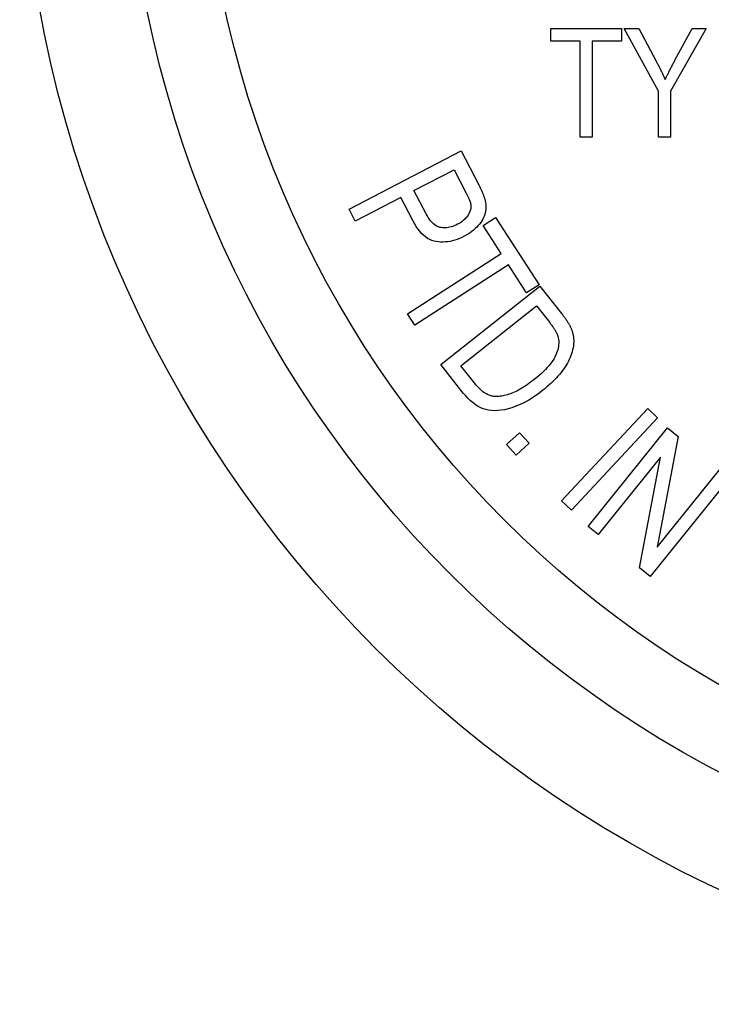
# Model space of a CAD drawing. Header units: inches. Extents: x 0.1 to 100, y -11 to 65.
# Tile 10 of 27: x 26.82 to 27.3, y 34.352 to 35.034. Entities that reach past the tile are written whole.
import ezdxf

# ---------------------------------------------------------------- set-up
doc = ezdxf.new("R2010")
doc.units = ezdxf.units.IN
doc.header["$LTSCALE"] = 6.002907
doc.header["$MEASUREMENT"] = 0
doc.layers.add('Visible Edges(ANSI)', color=7, linetype='Continuous', lineweight=25)

msp = doc.modelspace()

# ---------------------------------------------------------------- linework, layer by layer
at = {"layer": 'Visible Edges(ANSI)'}
for p, q in [((27.18851, 35.01936), (27.18851, 35.02828)), ((27.18851, 35.02828), (27.23757, 35.02828)), ((27.23757, 35.02828), (27.23757, 35.01936)), ((27.26321, 34.98481), (27.23937, 35.02828)), ((27.23937, 35.02828), (27.2494, 35.02828)), ((27.2494, 35.02828), (27.26152, 35.00555)), ((27.29607, 35.02828), (27.27136, 34.98481)), ((27.27457, 35.00613), (27.28657, 35.02828)), ((27.28657, 35.02828), (27.29607, 35.02828)), ((27.2089, 35.01936), (27.18851, 35.01936)), ((27.2089, 34.95282), (27.2089, 35.01936)), ((27.23757, 35.01936), (27.21706, 35.01936)), ((27.21706, 35.01936), (27.21706, 34.95282)), ((27.26321, 34.95282), (27.26321, 34.98481)), ((27.27136, 34.98481), (27.27136, 34.95282)), ((27.21706, 34.95282), (27.2089, 34.95282)), ((27.27136, 34.95282), (27.26321, 34.95282)), ((27.04865, 34.90285), (27.12634, 34.94328)), ((27.12634, 34.94328), (27.13855, 34.91983)), ((27.09368, 34.91582), (27.12145, 34.93028)), ((27.12145, 34.93028), (27.12971, 34.91441)), ((27.0845, 34.91105), (27.05293, 34.89462)), ((27.09279, 34.89512), (27.0845, 34.91105)), ((27.10203, 34.89978), (27.09368, 34.91582)), ((27.05293, 34.89462), (27.04865, 34.90285)), ((27.14159, 34.89158), (27.15029, 34.89718)), ((27.15029, 34.89718), (27.18035, 34.85048)), ((27.15409, 34.87216), (27.14159, 34.89158)), ((27.08915, 34.83036), (27.15409, 34.87216)), ((27.15912, 34.86436), (27.09417, 34.82256)), ((27.17165, 34.84488), (27.15912, 34.86436)), ((27.11221, 34.79538), (27.18098, 34.84961)), ((27.18035, 34.85048), (27.17165, 34.84488)), ((27.18098, 34.84961), (27.19594, 34.83064)), ((27.12608, 34.7945), (27.1786, 34.83592)), ((27.1786, 34.83592), (27.18774, 34.82434)), ((27.09417, 34.82256), (27.08915, 34.83036)), ((27.12788, 34.77551), (27.11221, 34.79538)), ((27.13534, 34.78276), (27.12608, 34.7945)), ((27.19596, 34.70073), (27.25573, 34.76475)), ((27.25573, 34.76475), (27.26251, 34.75842)), ((27.26251, 34.75842), (27.20275, 34.6944)), ((27.15785, 34.7398), (27.16687, 34.74804)), ((27.16687, 34.74804), (27.17348, 34.74079)), ((27.21443, 34.68315), (27.26944, 34.75131)), ((27.26944, 34.75131), (27.27682, 34.74535)), ((27.16446, 34.73255), (27.15785, 34.7398)), ((27.17348, 34.74079), (27.16446, 34.73255)), ((27.27682, 34.74535), (27.26231, 34.6687)), ((27.26453, 34.73108), (27.22134, 34.67758)), ((27.25002, 34.65443), (27.26453, 34.73108)), ((27.26231, 34.6687), (27.30549, 34.72221)), ((27.3124, 34.71663), (27.25739, 34.64848)), ((27.20275, 34.6944), (27.19596, 34.70073)), ((27.22134, 34.67758), (27.21443, 34.68315)), ((27.25739, 34.64848), (27.25002, 34.65443))]:
    msp.add_line(p, q, dxfattribs=at)
at = {"layer": 'Visible Edges(ANSI)', "flags": 128}
for points in [[(27.26152, 35.00555), (27.26181, 35.00499), (27.2621, 35.00444), (27.26239, 35.00389), (27.26268, 35.00334), (27.26296, 35.00279), (27.26324, 35.00224), (27.26352, 35.0017), (27.26379, 35.00116), (27.26407, 35.00062), (27.26434, 35.00008), (27.2646, 34.99954), (27.26487, 34.99901), (27.26513, 34.99848), (27.26538, 34.99795), (27.26564, 34.99743), (27.26589, 34.9969), (27.26614, 34.99638), (27.26639, 34.99586), (27.26663, 34.99534), (27.26687, 34.99483), (27.26711, 34.99432), (27.26735, 34.99381), (27.26758, 34.9933), (27.26781, 34.99279)], [(27.26781, 34.99279), (27.26804, 34.99329), (27.26827, 34.99379), (27.26851, 34.9943), (27.26876, 34.99481), (27.26901, 34.99533), (27.26926, 34.99585), (27.26951, 34.99638), (27.26978, 34.99692), (27.27004, 34.99745), (27.27031, 34.998), (27.27059, 34.99855), (27.27087, 34.9991), (27.27115, 34.99966), (27.27144, 35.00022), (27.27173, 35.00079), (27.27203, 35.00136), (27.27233, 35.00194), (27.27264, 35.00253), (27.27295, 35.00311), (27.27326, 35.00371), (27.27358, 35.00431), (27.27391, 35.00491), (27.27423, 35.00552), (27.27457, 35.00613)], [(27.13855, 34.91983), (27.13881, 34.91933), (27.13906, 34.91883), (27.13931, 34.91833), (27.13955, 34.91785), (27.13978, 34.91738), (27.14001, 34.91691), (27.14022, 34.91646), (27.14043, 34.91601), (27.14063, 34.91557), (27.14082, 34.91514), (27.14101, 34.91471), (27.14118, 34.9143), (27.14135, 34.9139), (27.14151, 34.9135), (27.14166, 34.91311), (27.14181, 34.91273), (27.14194, 34.91237), (27.14207, 34.912), (27.14219, 34.91165), (27.1423, 34.91131), (27.14241, 34.91097), (27.14251, 34.91065), (27.1426, 34.91033), (27.14268, 34.91002)], [(27.14268, 34.91002), (27.143, 34.90875), (27.14325, 34.9075), (27.14341, 34.90628), (27.1435, 34.90507), (27.14351, 34.90388), (27.14344, 34.90271), (27.1433, 34.90157), (27.14307, 34.90044), (27.14276, 34.89933), (27.14237, 34.89821), (27.14188, 34.8971), (27.14131, 34.89599), (27.14066, 34.89488), (27.13991, 34.89378), (27.13908, 34.89267), (27.13817, 34.89157), (27.13718, 34.89049), (27.13613, 34.88945), (27.13501, 34.88846), (27.13384, 34.88751), (27.1326, 34.8866), (27.1313, 34.88574), (27.12994, 34.88492), (27.12852, 34.88414)], [(27.12971, 34.91441), (27.12995, 34.91394), (27.13018, 34.91349), (27.1304, 34.91305), (27.13061, 34.91262), (27.13082, 34.9122), (27.13101, 34.91179), (27.1312, 34.9114), (27.13137, 34.91101), (27.13154, 34.91064), (27.1317, 34.91027), (27.13185, 34.90992), (27.13199, 34.90958), (27.13213, 34.90925), (27.13225, 34.90893), (27.13237, 34.90862), (27.13247, 34.90832), (27.13257, 34.90803), (27.13266, 34.90776), (27.13274, 34.90749), (27.13281, 34.90724), (27.13287, 34.907), (27.13292, 34.90677), (27.13297, 34.90655), (27.133, 34.90634)], [(27.133, 34.90634), (27.13308, 34.90571), (27.13312, 34.90509), (27.13311, 34.90446), (27.13306, 34.90383), (27.13297, 34.9032), (27.13284, 34.90257), (27.13266, 34.90194), (27.13244, 34.90131), (27.13218, 34.90068), (27.13187, 34.90005), (27.13153, 34.89942), (27.13114, 34.89878), (27.13071, 34.89816), (27.13025, 34.89755), (27.12976, 34.89696), (27.12923, 34.89639), (27.12867, 34.89584), (27.12808, 34.8953), (27.12745, 34.89478), (27.12679, 34.89428), (27.1261, 34.8938), (27.12537, 34.89333), (27.12461, 34.89289), (27.12382, 34.89246)], [(27.12382, 34.89246), (27.12271, 34.8919), (27.12161, 34.89142), (27.12053, 34.89101), (27.11947, 34.89066), (27.11842, 34.89038), (27.1174, 34.89018), (27.11639, 34.89004), (27.1154, 34.88996), (27.11443, 34.88996), (27.11348, 34.89003), (27.11254, 34.89016), (27.11163, 34.89036), (27.11073, 34.89064), (27.10985, 34.89102), (27.10899, 34.89148), (27.10814, 34.89204), (27.10732, 34.89269), (27.10651, 34.89343), (27.10572, 34.89426), (27.10494, 34.89518), (27.10419, 34.89619), (27.10345, 34.89729), (27.10273, 34.89849), (27.10203, 34.89978)], [(27.12852, 34.88414), (27.12688, 34.88333), (27.12524, 34.88261), (27.12361, 34.88198), (27.12198, 34.88144), (27.12035, 34.881), (27.11874, 34.88065), (27.11712, 34.88039), (27.11552, 34.88022), (27.11392, 34.88014), (27.11232, 34.88015), (27.11073, 34.88026), (27.10915, 34.88045), (27.10758, 34.88078), (27.10606, 34.88127), (27.10457, 34.88192), (27.10311, 34.88273), (27.10169, 34.88371), (27.10031, 34.88485), (27.09897, 34.88615), (27.09766, 34.88762), (27.09639, 34.88925), (27.09515, 34.89104), (27.09395, 34.893), (27.09279, 34.89512)], [(27.19594, 34.83064), (27.19636, 34.83011), (27.19676, 34.82959), (27.19715, 34.82908), (27.19753, 34.82857), (27.1979, 34.82807), (27.19826, 34.82758), (27.1986, 34.8271), (27.19893, 34.82662), (27.19925, 34.82615), (27.19956, 34.82569), (27.19986, 34.82524), (27.20015, 34.8248), (27.20042, 34.82436), (27.20069, 34.82393), (27.20094, 34.82351), (27.20118, 34.82309), (27.20141, 34.82269), (27.20162, 34.82229), (27.20183, 34.82189), (27.20202, 34.82151), (27.2022, 34.82113), (27.20237, 34.82077), (27.20253, 34.82041), (27.20268, 34.82005)], [(27.18774, 34.82434), (27.18816, 34.8238), (27.18856, 34.82327), (27.18895, 34.82275), (27.18933, 34.82224), (27.18969, 34.82174), (27.19003, 34.82124), (27.19036, 34.82076), (27.19068, 34.82028), (27.19098, 34.81981), (27.19127, 34.81935), (27.19154, 34.8189), (27.1918, 34.81846), (27.19204, 34.81803), (27.19226, 34.81761), (27.19248, 34.81719), (27.19267, 34.81678), (27.19286, 34.81638), (27.19302, 34.81599), (27.19318, 34.81561), (27.19332, 34.81524), (27.19344, 34.81488), (27.19355, 34.81452), (27.19364, 34.81418), (27.19372, 34.81384)], [(27.20268, 34.82005), (27.20287, 34.81957), (27.20305, 34.81908), (27.20322, 34.8186), (27.20337, 34.81811), (27.20352, 34.81762), (27.20365, 34.81713), (27.20377, 34.81664), (27.20389, 34.81615), (27.20399, 34.81566), (27.20407, 34.81516), (27.20415, 34.81466), (27.20422, 34.81417), (27.20427, 34.81367), (27.20431, 34.81317), (27.20435, 34.81267), (27.20437, 34.81216), (27.20437, 34.81166), (27.20437, 34.81115), (27.20436, 34.81065), (27.20433, 34.81014), (27.2043, 34.80963), (27.20425, 34.80912), (27.20419, 34.80861), (27.20412, 34.80809)], [(27.19372, 34.81384), (27.1939, 34.81289), (27.19401, 34.81192), (27.19406, 34.81092), (27.19404, 34.8099), (27.19395, 34.80885), (27.19379, 34.80778), (27.19357, 34.80668), (27.19328, 34.80556), (27.19292, 34.80441), (27.1925, 34.80324), (27.19201, 34.80204), (27.19145, 34.80082), (27.1908, 34.79958), (27.19006, 34.79833), (27.18921, 34.79705), (27.18827, 34.79577), (27.18722, 34.79446), (27.18608, 34.79314), (27.18483, 34.79181), (27.18348, 34.79046), (27.18203, 34.7891), (27.18049, 34.78772), (27.17884, 34.78632), (27.17709, 34.78491)], [(27.20412, 34.80809), (27.2039, 34.80677), (27.20362, 34.80545), (27.20328, 34.80413), (27.20288, 34.80281), (27.20242, 34.8015), (27.2019, 34.80019), (27.20133, 34.79888), (27.20069, 34.79757), (27.19999, 34.79626), (27.19923, 34.79496), (27.19841, 34.79366), (27.19753, 34.79236), (27.19659, 34.79106), (27.1956, 34.78977), (27.19456, 34.78849), (27.19347, 34.78722), (27.19232, 34.78595), (27.19113, 34.78469), (27.18988, 34.78344), (27.18857, 34.7822), (27.18722, 34.78096), (27.18581, 34.77973), (27.18435, 34.7785), (27.18284, 34.77729)], [(27.15079, 34.77309), (27.15016, 34.77311), (27.14954, 34.77315), (27.14891, 34.77323), (27.14829, 34.77333), (27.14767, 34.77347), (27.14705, 34.77363), (27.14643, 34.77382), (27.14581, 34.77404), (27.14519, 34.77429), (27.14457, 34.77457), (27.14395, 34.77487), (27.14333, 34.77521), (27.14271, 34.77558), (27.14209, 34.776), (27.14145, 34.77647), (27.1408, 34.77698), (27.14015, 34.77754), (27.13949, 34.77815), (27.13882, 34.7788), (27.13814, 34.7795), (27.13745, 34.78024), (27.13676, 34.78104), (27.13605, 34.78187), (27.13534, 34.78276)], [(27.17709, 34.78491), (27.17579, 34.7839), (27.17452, 34.78295), (27.17326, 34.78204), (27.17202, 34.78117), (27.17079, 34.78035), (27.16958, 34.77957), (27.16839, 34.77885), (27.16722, 34.77816), (27.16606, 34.77753), (27.16492, 34.77694), (27.1638, 34.77639), (27.16269, 34.77589), (27.1616, 34.77544), (27.16053, 34.77502), (27.15948, 34.77464), (27.15844, 34.77431), (27.15742, 34.77402), (27.15642, 34.77376), (27.15544, 34.77355), (27.15447, 34.77338), (27.15352, 34.77325), (27.15259, 34.77315), (27.15168, 34.7731), (27.15079, 34.77309)], [(27.18284, 34.77729), (27.17961, 34.77485), (27.17644, 34.77265), (27.17331, 34.7707), (27.17024, 34.769), (27.16722, 34.76755), (27.16431, 34.76632), (27.16152, 34.76531), (27.15885, 34.76451), (27.15631, 34.76392), (27.1539, 34.76355), (27.15161, 34.76333), (27.14943, 34.76328), (27.14736, 34.76337), (27.14542, 34.76362), (27.14356, 34.76402), (27.14174, 34.7646), (27.13993, 34.76535), (27.13814, 34.76628), (27.13637, 34.76737), (27.13462, 34.76864), (27.1329, 34.77009), (27.1312, 34.77172), (27.12952, 34.77353), (27.12788, 34.77551)]]:
    msp.add_lwpolyline(points, dxfattribs=at)
at = {"layer": 'Visible Edges(ANSI)'}
for radius in [0.84215, 0.76921, 0.71616]:
    msp.add_circle((27.66258, 35.19405), radius, dxfattribs=at)

doc.saveas('drawing.dxf')
